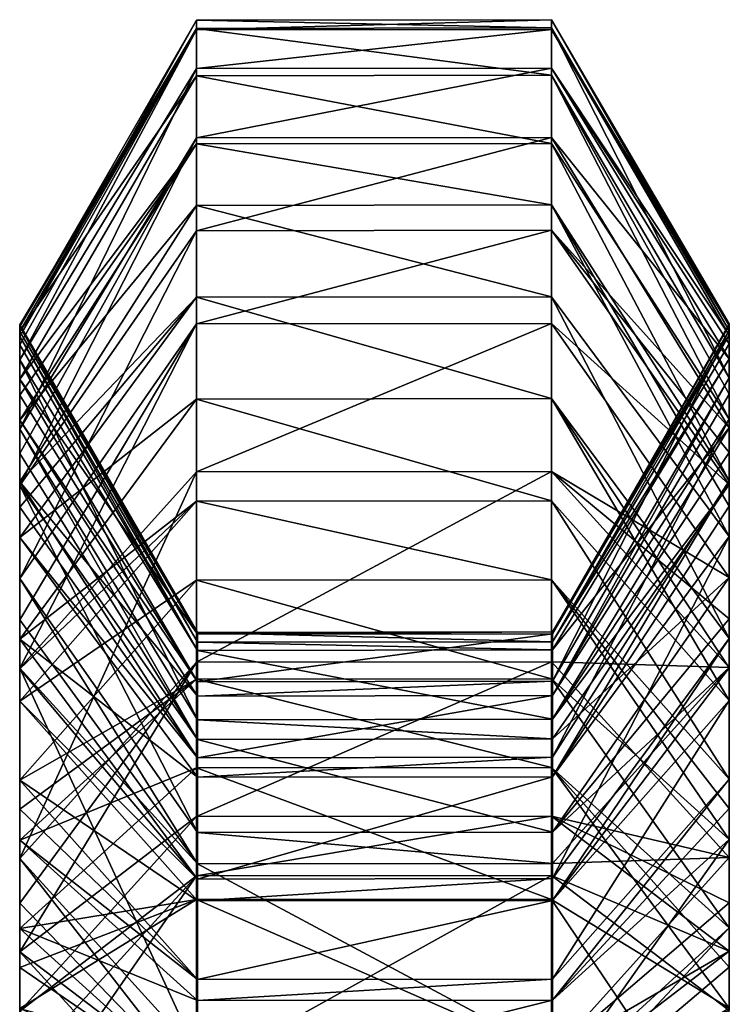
# Model space of a CAD drawing. Header units: millimetres. Extents: x -28.2 to 28.2, y -16.2 to 37.5.
# Tile 38 of 39: x 13 to 14.5, y 28.8 to 30.9. Entities that reach past the tile are written whole.
import ezdxf

# ---------------------------------------------------------------- set-up
doc = ezdxf.new("R2010")
doc.units = ezdxf.units.MM
doc.header["$LTSCALE"] = 65.185185
for name, color, linetype in [('139', 7, 'CONTINUOUS'), ('141', 7, 'CONTINUOUS'), ('142', 7, 'CONTINUOUS'), ('143', 7, 'CONTINUOUS'), ('144', 7, 'CONTINUOUS'), ('145', 7, 'CONTINUOUS'), ('146', 7, 'CONTINUOUS'), ('147', 7, 'CONTINUOUS'), ('148', 7, 'CONTINUOUS'), ('149', 7, 'CONTINUOUS'), ('150', 7, 'CONTINUOUS'), ('151', 7, 'CONTINUOUS'), ('152', 7, 'CONTINUOUS'), ('153', 7, 'CONTINUOUS'), ('154', 7, 'CONTINUOUS'), ('155', 7, 'CONTINUOUS'), ('156', 7, 'CONTINUOUS'), ('157', 7, 'CONTINUOUS'), ('158', 7, 'CONTINUOUS'), ('159', 7, 'CONTINUOUS'), ('160', 7, 'CONTINUOUS'), ('161', 7, 'CONTINUOUS'), ('162', 7, 'CONTINUOUS'), ('163', 7, 'CONTINUOUS'), ('164', 7, 'CONTINUOUS'), ('165', 7, 'CONTINUOUS'), ('166', 7, 'CONTINUOUS'), ('167', 7, 'CONTINUOUS'), ('168', 7, 'CONTINUOUS'), ('169', 7, 'CONTINUOUS'), ('170', 7, 'CONTINUOUS'), ('456', 7, 'CONTINUOUS'), ('457', 7, 'CONTINUOUS'), ('458', 7, 'CONTINUOUS'), ('459', 7, 'CONTINUOUS'), ('460', 7, 'CONTINUOUS'), ('461', 7, 'CONTINUOUS'), ('462', 7, 'CONTINUOUS'), ('463', 7, 'CONTINUOUS'), ('464', 7, 'CONTINUOUS'), ('465', 7, 'CONTINUOUS'), ('466', 7, 'CONTINUOUS')]:
    doc.layers.add(name, color=color, linetype=linetype)

msp = doc.modelspace()

# ---------------------------------------------------------------- linework, layer by layer
at = {"layer": '139', "linetype": 'Continuous'}
for points in [[(13, 28.7961, 2.2598), (13.374, 28.6969, 2.9923), (13.374, 29.0259, 2.868), (13, 28.7961, 2.2598)], [(13.374, 29.0259, 2.868), (14.124, 28.6974, 2.9934), (14.124, 29.0264, 2.8691), (13.374, 29.0259, 2.868)], [(13.374, 28.6969, 2.9923), (14.124, 28.6974, 2.9934), (13.374, 29.0259, 2.868), (13.374, 28.6969, 2.9923)], [(14.124, 29.0264, 2.8691), (14.5, 28.468, 2.3864), (14.5, 28.797, 2.262), (14.124, 29.0264, 2.8691)], [(14.124, 28.6974, 2.9934), (14.5, 28.468, 2.3864), (14.124, 29.0264, 2.8691), (14.124, 28.6974, 2.9934)]]:
    msp.add_3dface(points, dxfattribs=at)
at = {"layer": '141', "linetype": 'Continuous'}
for points in [[(13, 28.9649, 2.1771), (13.374, 29.0259, 2.868), (13.374, 29.3046, 2.7314), (13, 28.9649, 2.1771)], [(13.374, 29.3046, 2.7314), (14.124, 29.0264, 2.8691), (14.124, 29.3053, 2.7324), (13.374, 29.3046, 2.7314)], [(13.374, 29.0259, 2.868), (14.124, 29.0264, 2.8691), (13.374, 29.3046, 2.7314), (13.374, 29.0259, 2.868)], [(14.124, 29.3053, 2.7324), (14.5, 28.797, 2.262), (14.5, 28.8835, 2.2246), (14.124, 29.3053, 2.7324)], [(14.124, 29.0264, 2.8691), (14.5, 28.797, 2.262), (14.124, 29.3053, 2.7324), (14.124, 29.0264, 2.8691)], [(14.5, 28.9662, 2.1791), (14.124, 29.3053, 2.7324), (14.5, 28.8835, 2.2246), (14.5, 28.9662, 2.1791)], [(13, 28.8825, 2.2224), (13.374, 29.0259, 2.868), (13, 28.9649, 2.1771), (13, 28.8825, 2.2224)], [(13, 28.7961, 2.2598), (13.374, 29.0259, 2.868), (13, 28.8825, 2.2224), (13, 28.7961, 2.2598)]]:
    msp.add_3dface(points, dxfattribs=at)
at = {"layer": '142', "linetype": 'Continuous'}
for points in [[(13, 28.8825, 2.2224), (13, 28.9649, 2.1771), (13.376, 28.6259, 1.6238), (13, 28.8825, 2.2224)], [(14.5, 28.9662, 2.1791), (14.126, 28.5672, 1.6539), (14.126, 28.6265, 1.6248), (14.5, 28.9662, 2.1791)], [(14.126, 28.5672, 1.6539), (14.5, 28.9662, 2.1791), (14.5, 28.8835, 2.2246), (14.126, 28.5672, 1.6539)], [(13, 28.7961, 2.2598), (13, 28.8825, 2.2224), (13.376, 28.6259, 1.6238), (13, 28.7961, 2.2598)], [(14.5, 28.797, 2.262), (14.126, 28.5672, 1.6539), (14.5, 28.8835, 2.2246), (14.5, 28.797, 2.262)]]:
    msp.add_3dface(points, dxfattribs=at)
at = {"layer": '143', "linetype": 'Continuous'}
for points in [[(13, 29.1517, 2.0626), (13.374, 29.3046, 2.7314), (13.374, 29.4914, 2.617), (13, 29.1517, 2.0626)], [(13.374, 29.4914, 2.617), (14.124, 29.3053, 2.7324), (14.124, 29.492, 2.618), (13.374, 29.4914, 2.617)], [(13.374, 29.3046, 2.7314), (14.124, 29.3053, 2.7324), (13.374, 29.4914, 2.617), (13.374, 29.3046, 2.7314)], [(14.124, 29.492, 2.618), (14.5, 28.9662, 2.1791), (14.5, 29.153, 2.0647), (14.124, 29.492, 2.618)], [(14.124, 29.3053, 2.7324), (14.5, 28.9662, 2.1791), (14.124, 29.492, 2.618), (14.124, 29.3053, 2.7324)], [(13, 28.9649, 2.1771), (13.374, 29.3046, 2.7314), (13, 29.1517, 2.0626), (13, 28.9649, 2.1771)]]:
    msp.add_3dface(points, dxfattribs=at)
at = {"layer": '144', "linetype": 'Continuous'}
for points in [[(13, 28.9649, 2.1771), (13, 29.1517, 2.0626), (13.376, 28.8127, 1.5093), (13, 28.9649, 2.1771)], [(14.5, 29.153, 2.0647), (14.126, 28.6265, 1.6248), (14.126, 28.8133, 1.5104), (14.5, 29.153, 2.0647)], [(14.5, 28.9662, 2.1791), (14.126, 28.6265, 1.6248), (14.5, 29.153, 2.0647), (14.5, 28.9662, 2.1791)], [(13.376, 28.6259, 1.6238), (13, 28.9649, 2.1771), (13.376, 28.8127, 1.5093), (13.376, 28.6259, 1.6238)], [(14.126, 28.8133, 1.5104), (13.376, 28.6259, 1.6238), (13.376, 28.8127, 1.5093), (14.126, 28.8133, 1.5104)], [(14.126, 28.6265, 1.6248), (13.376, 28.6259, 1.6238), (14.126, 28.8133, 1.5104), (14.126, 28.6265, 1.6248)]]:
    msp.add_3dface(points, dxfattribs=at)
at = {"layer": '145', "linetype": 'Continuous'}
for points in [[(13.374, 29.8673, 2.3226), (13, 29.4451, 1.8282), (13.374, 29.7007, 2.4649), (13.374, 29.8673, 2.3226)], [(14.124, 29.8681, 2.3235), (13.374, 29.8673, 2.3226), (14.124, 29.7015, 2.4658), (14.124, 29.8681, 2.3235)], [(14.124, 29.7015, 2.4658), (13.374, 29.8673, 2.3226), (13.374, 29.7007, 2.4649), (14.124, 29.7015, 2.4658)], [(14.5, 29.2801, 1.9723), (14.124, 29.8681, 2.3235), (14.124, 29.7015, 2.4658), (14.5, 29.2801, 1.9723)], [(14.5, 29.4467, 1.8301), (14.124, 29.8681, 2.3235), (14.5, 29.2801, 1.9723), (14.5, 29.4467, 1.8301)], [(13, 29.4451, 1.8282), (13, 29.2785, 1.9705), (13.374, 29.7007, 2.4649), (13, 29.4451, 1.8282)]]:
    msp.add_3dface(points, dxfattribs=at)
at = {"layer": '146', "linetype": 'Continuous'}
for points in [[(13, 29.2785, 1.9705), (13, 29.4451, 1.8282), (13.376, 29.0237, 1.3348), (13, 29.2785, 1.9705)], [(14.126, 29.0244, 1.3357), (14.5, 29.4467, 1.8301), (14.126, 28.8579, 1.478), (14.126, 29.0244, 1.3357)], [(14.5, 29.4467, 1.8301), (14.5, 29.2801, 1.9723), (14.126, 28.8579, 1.478), (14.5, 29.4467, 1.8301)], [(13, 29.2785, 1.9705), (13.376, 29.0237, 1.3348), (13.376, 28.8571, 1.4771), (13, 29.2785, 1.9705)], [(13.376, 28.8571, 1.4771), (14.126, 29.0244, 1.3357), (14.126, 28.8579, 1.478), (13.376, 28.8571, 1.4771)], [(13.376, 29.0237, 1.3348), (14.126, 29.0244, 1.3357), (13.376, 28.8571, 1.4771), (13.376, 29.0237, 1.3348)]]:
    msp.add_3dface(points, dxfattribs=at)
at = {"layer": '147', "linetype": 'Continuous'}
for points in [[(13, 29.5759, 1.6932), (13.374, 29.8673, 2.3226), (13.374, 30.0833, 2.0997), (13, 29.5759, 1.6932)], [(13.374, 30.0833, 2.0997), (14.124, 29.8681, 2.3235), (14.124, 30.0842, 2.1005), (13.374, 30.0833, 2.0997)], [(13.374, 29.8673, 2.3226), (14.124, 29.8681, 2.3235), (13.374, 30.0833, 2.0997), (13.374, 29.8673, 2.3226)], [(14.124, 29.8681, 2.3235), (14.5, 29.4467, 1.8301), (14.124, 30.0842, 2.1005), (14.124, 29.8681, 2.3235)], [(14.124, 30.0842, 2.1005), (14.5, 29.4467, 1.8301), (14.5, 29.5154, 1.7655), (14.124, 30.0842, 2.1005)], [(14.5, 29.5778, 1.6947), (14.124, 30.0842, 2.1005), (14.5, 29.5154, 1.7655), (14.5, 29.5778, 1.6947)], [(13, 29.5137, 1.7638), (13.374, 29.8673, 2.3226), (13, 29.5759, 1.6932), (13, 29.5137, 1.7638)], [(13, 29.4451, 1.8282), (13.374, 29.8673, 2.3226), (13, 29.5137, 1.7638), (13, 29.4451, 1.8282)]]:
    msp.add_3dface(points, dxfattribs=at)
at = {"layer": '148', "linetype": 'Continuous'}
for points in [[(13, 29.5137, 1.7638), (13, 29.5759, 1.6932), (13.376, 29.0695, 1.2875), (13, 29.5137, 1.7638)], [(14.126, 29.0244, 1.3357), (14.5, 29.5778, 1.6947), (14.5, 29.5154, 1.7655), (14.126, 29.0244, 1.3357)], [(14.5, 29.5778, 1.6947), (14.126, 29.0244, 1.3357), (14.126, 29.0704, 1.2883), (14.5, 29.5778, 1.6947)], [(13, 29.4451, 1.8282), (13, 29.5137, 1.7638), (13.376, 29.0695, 1.2875), (13, 29.4451, 1.8282)], [(14.5, 29.4467, 1.8301), (14.126, 29.0244, 1.3357), (14.5, 29.5154, 1.7655), (14.5, 29.4467, 1.8301)], [(13.376, 29.0237, 1.3348), (13, 29.4451, 1.8282), (13.376, 29.0695, 1.2875), (13.376, 29.0237, 1.3348)], [(14.126, 29.0244, 1.3357), (13.376, 29.0237, 1.3348), (14.126, 29.0704, 1.2883), (14.126, 29.0244, 1.3357)], [(14.126, 29.0704, 1.2883), (13.376, 29.0237, 1.3348), (13.376, 29.0695, 1.2875), (14.126, 29.0704, 1.2883)]]:
    msp.add_3dface(points, dxfattribs=at)
at = {"layer": '149', "linetype": 'Continuous'}
for points in [[(13, 29.7909, 1.425), (13.374, 30.0833, 2.0997), (13.374, 30.2982, 1.8315), (13, 29.7909, 1.425)], [(13.374, 30.2982, 1.8315), (14.124, 30.0842, 2.1005), (14.124, 30.2992, 1.8322), (13.374, 30.2982, 1.8315)], [(13.374, 30.0833, 2.0997), (14.124, 30.0842, 2.1005), (13.374, 30.2982, 1.8315), (13.374, 30.0833, 2.0997)], [(14.124, 30.2992, 1.8322), (14.5, 29.5778, 1.6947), (14.5, 29.7927, 1.4265), (14.124, 30.2992, 1.8322)], [(14.124, 30.0842, 2.1005), (14.5, 29.5778, 1.6947), (14.124, 30.2992, 1.8322), (14.124, 30.0842, 2.1005)], [(13, 29.5759, 1.6932), (13.374, 30.0833, 2.0997), (13, 29.7909, 1.425), (13, 29.5759, 1.6932)]]:
    msp.add_3dface(points, dxfattribs=at)
at = {"layer": '150', "linetype": 'Continuous'}
for points in [[(13, 29.5759, 1.6932), (13, 29.7909, 1.425), (13.376, 29.2844, 1.0192), (13, 29.5759, 1.6932)], [(14.5, 29.5778, 1.6947), (14.126, 29.0704, 1.2883), (14.5, 29.7927, 1.4265), (14.5, 29.5778, 1.6947)], [(14.5, 29.7927, 1.4265), (14.126, 29.0704, 1.2883), (14.126, 29.2854, 1.02), (14.5, 29.7927, 1.4265)], [(13.376, 29.0695, 1.2875), (13, 29.5759, 1.6932), (13.376, 29.2844, 1.0192), (13.376, 29.0695, 1.2875)], [(14.126, 29.0704, 1.2883), (13.376, 29.0695, 1.2875), (14.126, 29.2854, 1.02), (14.126, 29.0704, 1.2883)], [(14.126, 29.2854, 1.02), (13.376, 29.0695, 1.2875), (13.376, 29.2844, 1.0192), (14.126, 29.2854, 1.02)]]:
    msp.add_3dface(points, dxfattribs=at)
at = {"layer": '151', "linetype": 'Continuous'}
for points in [[(13, 29.9083, 1.2399), (13.374, 30.2982, 1.8315), (13.374, 30.4921, 1.5259), (13, 29.9083, 1.2399)], [(13.374, 30.4921, 1.5259), (14.124, 30.2992, 1.8322), (14.124, 30.4932, 1.5264), (13.374, 30.4921, 1.5259)], [(13.374, 30.2982, 1.8315), (14.124, 30.2992, 1.8322), (13.374, 30.4921, 1.5259), (13.374, 30.2982, 1.8315)], [(14.5, 29.9105, 1.241), (14.124, 30.4932, 1.5264), (14.5, 29.8567, 1.337), (14.5, 29.9105, 1.241)], [(14.124, 30.2992, 1.8322), (14.5, 29.7927, 1.4265), (14.124, 30.4932, 1.5264), (14.124, 30.2992, 1.8322)], [(14.124, 30.4932, 1.5264), (14.5, 29.7927, 1.4265), (14.5, 29.8567, 1.337), (14.124, 30.4932, 1.5264)], [(13, 29.7909, 1.425), (13.374, 30.2982, 1.8315), (13, 29.8547, 1.3357), (13, 29.7909, 1.425)], [(13, 29.8547, 1.3357), (13.374, 30.2982, 1.8315), (13, 29.9083, 1.2399), (13, 29.8547, 1.3357)]]:
    msp.add_3dface(points, dxfattribs=at)
at = {"layer": '152', "linetype": 'Continuous'}
for points in [[(13, 29.8547, 1.3357), (13, 29.9083, 1.2399), (13.376, 29.3256, 0.9544), (13, 29.8547, 1.3357)], [(14.126, 29.2854, 1.02), (14.5, 29.9105, 1.241), (14.5, 29.8567, 1.337), (14.126, 29.2854, 1.02)], [(14.5, 29.9105, 1.241), (14.126, 29.2854, 1.02), (14.126, 29.3266, 0.9549), (14.5, 29.9105, 1.241)], [(13, 29.7909, 1.425), (13, 29.8547, 1.3357), (13.376, 29.3256, 0.9544), (13, 29.7909, 1.425)], [(14.5, 29.7927, 1.4265), (14.126, 29.2854, 1.02), (14.5, 29.8567, 1.337), (14.5, 29.7927, 1.4265)], [(13.376, 29.2844, 1.0192), (13, 29.7909, 1.425), (13.376, 29.3256, 0.9544), (13.376, 29.2844, 1.0192)], [(14.126, 29.2854, 1.02), (13.376, 29.2844, 1.0192), (14.126, 29.3266, 0.9549), (14.126, 29.2854, 1.02)], [(14.126, 29.3266, 0.9549), (13.376, 29.2844, 1.0192), (13.376, 29.3256, 0.9544), (14.126, 29.3266, 0.9549)]]:
    msp.add_3dface(points, dxfattribs=at)
at = {"layer": '153', "linetype": 'Continuous'}
for points in [[(13, 30.0385, 0.9741), (13.374, 30.4921, 1.5259), (13.374, 30.6223, 1.2601), (13, 30.0385, 0.9741)], [(13.374, 30.6223, 1.2601), (14.124, 30.4932, 1.5264), (14.124, 30.6234, 1.2607), (13.374, 30.6223, 1.2601)], [(13.374, 30.4921, 1.5259), (14.124, 30.4932, 1.5264), (13.374, 30.6223, 1.2601), (13.374, 30.4921, 1.5259)], [(14.124, 30.6234, 1.2607), (14.5, 29.9105, 1.241), (14.5, 30.0407, 0.9752), (14.124, 30.6234, 1.2607)], [(14.124, 30.4932, 1.5264), (14.5, 29.9105, 1.241), (14.124, 30.6234, 1.2607), (14.124, 30.4932, 1.5264)], [(13, 29.9083, 1.2399), (13.374, 30.4921, 1.5259), (13, 30.0385, 0.9741), (13, 29.9083, 1.2399)]]:
    msp.add_3dface(points, dxfattribs=at)
at = {"layer": '154', "linetype": 'Continuous'}
for points in [[(13, 29.9083, 1.2399), (13, 30.0385, 0.9741), (13.376, 29.4558, 0.6886), (13, 29.9083, 1.2399)], [(14.5, 29.9105, 1.241), (14.126, 29.3266, 0.9549), (14.5, 30.0407, 0.9752), (14.5, 29.9105, 1.241)], [(14.5, 30.0407, 0.9752), (14.126, 29.3266, 0.9549), (14.126, 29.4568, 0.6892), (14.5, 30.0407, 0.9752)], [(13.376, 29.3256, 0.9544), (13, 29.9083, 1.2399), (13.376, 29.4558, 0.6886), (13.376, 29.3256, 0.9544)], [(14.126, 29.3266, 0.9549), (13.376, 29.3256, 0.9544), (14.126, 29.4568, 0.6892), (14.126, 29.3266, 0.9549)], [(14.126, 29.4568, 0.6892), (13.376, 29.3256, 0.9544), (13.376, 29.4558, 0.6886), (14.126, 29.4568, 0.6892)]]:
    msp.add_3dface(points, dxfattribs=at)
at = {"layer": '155', "linetype": 'Continuous'}
for points in [[(13, 30.1255, 0.7064), (13.374, 30.6223, 1.2601), (13.374, 30.7659, 0.8182), (13, 30.1255, 0.7064)], [(13.374, 30.7659, 0.8182), (14.124, 30.6234, 1.2607), (14.124, 30.7671, 0.8184), (13.374, 30.7659, 0.8182)], [(13.374, 30.6223, 1.2601), (14.124, 30.6234, 1.2607), (13.374, 30.7659, 0.8182), (13.374, 30.6223, 1.2601)], [(14.5, 30.1278, 0.7068), (14.124, 30.7671, 0.8184), (14.5, 30.0938, 0.8441), (14.5, 30.1278, 0.7068)], [(14.124, 30.7671, 0.8184), (14.5, 30.0407, 0.9752), (14.5, 30.0938, 0.8441), (14.124, 30.7671, 0.8184)], [(14.124, 30.6234, 1.2607), (14.5, 30.0407, 0.9752), (14.124, 30.7671, 0.8184), (14.124, 30.6234, 1.2607)], [(13, 30.0915, 0.8434), (13.374, 30.6223, 1.2601), (13, 30.1255, 0.7064), (13, 30.0915, 0.8434)], [(13, 30.0385, 0.9741), (13.374, 30.6223, 1.2601), (13, 30.0915, 0.8434), (13, 30.0385, 0.9741)]]:
    msp.add_3dface(points, dxfattribs=at)
at = {"layer": '156', "linetype": 'Continuous'}
for points in [[(13, 30.0915, 0.8434), (13, 30.1255, 0.7064), (13.376, 29.4862, 0.5949), (13, 30.0915, 0.8434)], [(14.126, 29.4568, 0.6892), (14.5, 30.1278, 0.7068), (14.5, 30.0938, 0.8441), (14.126, 29.4568, 0.6892)], [(14.5, 30.1278, 0.7068), (14.126, 29.4568, 0.6892), (14.126, 29.4874, 0.5951), (14.5, 30.1278, 0.7068)], [(13, 30.0385, 0.9741), (13, 30.0915, 0.8434), (13.376, 29.4862, 0.5949), (13, 30.0385, 0.9741)], [(14.5, 30.0407, 0.9752), (14.126, 29.4568, 0.6892), (14.5, 30.0938, 0.8441), (14.5, 30.0407, 0.9752)], [(13.376, 29.4558, 0.6886), (13, 30.0385, 0.9741), (13.376, 29.4862, 0.5949), (13.376, 29.4558, 0.6886)], [(14.126, 29.4568, 0.6892), (13.376, 29.4558, 0.6886), (14.126, 29.4874, 0.5951), (14.126, 29.4568, 0.6892)], [(14.126, 29.4874, 0.5951), (13.376, 29.4558, 0.6886), (13.376, 29.4862, 0.5949), (14.126, 29.4874, 0.5951)]]:
    msp.add_3dface(points, dxfattribs=at)
at = {"layer": '157', "linetype": 'Continuous'}
for points in [[(13, 30.2257, 0.1321), (13.374, 30.7659, 0.8182), (13.374, 30.8662, 0.2439), (13, 30.2257, 0.1321)], [(13.374, 30.8662, 0.2439), (14.124, 30.7671, 0.8184), (14.124, 30.8673, 0.2441), (13.374, 30.8662, 0.2439)], [(13.374, 30.7659, 0.8182), (14.124, 30.7671, 0.8184), (13.374, 30.8662, 0.2439), (13.374, 30.7659, 0.8182)], [(14.124, 30.8673, 0.2441), (14.5, 30.1278, 0.7068), (14.5, 30.2281, 0.1325), (14.124, 30.8673, 0.2441)], [(14.124, 30.7671, 0.8184), (14.5, 30.1278, 0.7068), (14.124, 30.8673, 0.2441), (14.124, 30.7671, 0.8184)], [(13, 30.1255, 0.7064), (13.374, 30.7659, 0.8182), (13, 30.2257, 0.1321), (13, 30.1255, 0.7064)]]:
    msp.add_3dface(points, dxfattribs=at)
at = {"layer": '158', "linetype": 'Continuous'}
for points in [[(13, 30.1255, 0.7064), (13, 30.2257, 0.1321), (13.376, 29.5865, 0.0205), (13, 30.1255, 0.7064)], [(14.5, 30.2281, 0.1325), (14.126, 29.4874, 0.5951), (14.126, 29.5876, 0.0207), (14.5, 30.2281, 0.1325)], [(14.5, 30.1278, 0.7068), (14.126, 29.4874, 0.5951), (14.5, 30.2281, 0.1325), (14.5, 30.1278, 0.7068)], [(13.376, 29.4862, 0.5949), (13, 30.1255, 0.7064), (13.376, 29.5865, 0.0205), (13.376, 29.4862, 0.5949)], [(14.126, 29.5876, 0.0207), (13.376, 29.4862, 0.5949), (13.376, 29.5865, 0.0205), (14.126, 29.5876, 0.0207)], [(14.126, 29.4874, 0.5951), (13.376, 29.4862, 0.5949), (14.126, 29.5876, 0.0207), (14.126, 29.4874, 0.5951)]]:
    msp.add_3dface(points, dxfattribs=at)
at = {"layer": '159', "linetype": 'Continuous'}
for points in [[(13.374, 30.8834, -0.1948), (14.124, 30.8673, 0.2441), (14.124, 30.8846, -0.1949), (13.374, 30.8834, -0.1948)], [(14.5, 30.2386, -0.1338), (14.124, 30.8846, -0.1949), (14.5, 30.2422, -0.0003), (14.5, 30.2386, -0.1338)], [(14.124, 30.8846, -0.1949), (14.5, 30.2281, 0.1325), (14.5, 30.2422, -0.0003), (14.124, 30.8846, -0.1949)], [(14.124, 30.8673, 0.2441), (14.5, 30.2281, 0.1325), (14.124, 30.8846, -0.1949), (14.124, 30.8673, 0.2441)], [(13, 30.2362, -0.1336), (13.374, 30.8662, 0.2439), (13.374, 30.8834, -0.1948), (13, 30.2362, -0.1336)], [(13, 30.2257, 0.1321), (13.374, 30.8662, 0.2439), (13, 30.2398, -0.0004), (13, 30.2257, 0.1321)], [(13, 30.2398, -0.0004), (13.374, 30.8662, 0.2439), (13, 30.2362, -0.1336), (13, 30.2398, -0.0004)], [(13.374, 30.8662, 0.2439), (14.124, 30.8673, 0.2441), (13.374, 30.8834, -0.1948), (13.374, 30.8662, 0.2439)]]:
    msp.add_3dface(points, dxfattribs=at)
at = {"layer": '160', "linetype": 'Continuous'}
for points in [[(13, 30.2398, -0.0004), (13, 30.2362, -0.1336), (13.376, 29.5901, -0.0725), (13, 30.2398, -0.0004)], [(13, 30.2257, 0.1321), (13, 30.2398, -0.0004), (13.376, 29.5901, -0.0725), (13, 30.2257, 0.1321)], [(14.5, 30.2281, 0.1325), (14.126, 29.5876, 0.0207), (14.5, 30.2422, -0.0003), (14.5, 30.2281, 0.1325)], [(14.126, 29.5876, 0.0207), (14.5, 30.2386, -0.1338), (14.5, 30.2422, -0.0003), (14.126, 29.5876, 0.0207)], [(13.376, 29.5865, 0.0205), (13, 30.2257, 0.1321), (13.376, 29.5901, -0.0725), (13.376, 29.5865, 0.0205)], [(14.5, 30.2386, -0.1338), (14.126, 29.5876, 0.0207), (14.126, 29.5913, -0.0727), (14.5, 30.2386, -0.1338)], [(14.126, 29.5913, -0.0727), (13.376, 29.5865, 0.0205), (13.376, 29.5901, -0.0725), (14.126, 29.5913, -0.0727)], [(14.126, 29.5876, 0.0207), (13.376, 29.5865, 0.0205), (14.126, 29.5913, -0.0727), (14.126, 29.5876, 0.0207)]]:
    msp.add_3dface(points, dxfattribs=at)
at = {"layer": '161', "linetype": 'Continuous'}
for points in [[(13.374, 30.8629, -0.4117), (14.124, 30.8846, -0.1949), (14.124, 30.8641, -0.4118), (13.374, 30.8629, -0.4117)], [(13.374, 30.8834, -0.1948), (14.124, 30.8846, -0.1949), (13.374, 30.8629, -0.4117), (13.374, 30.8834, -0.1948)], [(14.124, 30.8846, -0.1949), (14.5, 30.2386, -0.1338), (14.124, 30.8641, -0.4118), (14.124, 30.8846, -0.1949)], [(13, 30.2362, -0.1336), (13.374, 30.8834, -0.1948), (13, 30.2157, -0.3505), (13, 30.2362, -0.1336)], [(13, 30.2157, -0.3505), (13.374, 30.8834, -0.1948), (13.374, 30.8629, -0.4117), (13, 30.2157, -0.3505)], [(14.124, 30.8641, -0.4118), (14.5, 30.2386, -0.1338), (14.5, 30.218, -0.3507), (14.124, 30.8641, -0.4118)]]:
    msp.add_3dface(points, dxfattribs=at)
at = {"layer": '162', "linetype": 'Continuous'}
for points in [[(13, 30.2362, -0.1336), (13, 30.2157, -0.3505), (13.376, 29.5696, -0.2894), (13, 30.2362, -0.1336)], [(13.376, 29.5901, -0.0725), (13, 30.2362, -0.1336), (13.376, 29.5696, -0.2894), (13.376, 29.5901, -0.0725)], [(14.5, 30.2386, -0.1338), (14.126, 29.5913, -0.0727), (14.5, 30.218, -0.3507), (14.5, 30.2386, -0.1338)], [(14.5, 30.218, -0.3507), (14.126, 29.5913, -0.0727), (14.126, 29.5708, -0.2896), (14.5, 30.218, -0.3507)], [(14.126, 29.5913, -0.0727), (13.376, 29.5901, -0.0725), (14.126, 29.5708, -0.2896), (14.126, 29.5913, -0.0727)], [(14.126, 29.5708, -0.2896), (13.376, 29.5901, -0.0725), (13.376, 29.5696, -0.2894), (14.126, 29.5708, -0.2896)]]:
    msp.add_3dface(points, dxfattribs=at)
at = {"layer": '163', "linetype": 'Continuous'}
for points in [[(13.374, 30.7813, -0.7906), (14.124, 30.8641, -0.4118), (14.124, 30.7824, -0.791), (13.374, 30.7813, -0.7906)], [(13.374, 30.8629, -0.4117), (14.124, 30.8641, -0.4118), (13.374, 30.7813, -0.7906), (13.374, 30.8629, -0.4117)], [(14.124, 30.8641, -0.4118), (14.5, 30.218, -0.3507), (14.124, 30.7824, -0.791), (14.124, 30.8641, -0.4118)], [(13, 30.1662, -0.58), (13.374, 30.8629, -0.4117), (13.374, 30.7813, -0.7906), (13, 30.1662, -0.58)], [(13, 30.1977, -0.4667), (13.374, 30.8629, -0.4117), (13, 30.1662, -0.58), (13, 30.1977, -0.4667)], [(13, 30.2157, -0.3505), (13.374, 30.8629, -0.4117), (13, 30.1977, -0.4667), (13, 30.2157, -0.3505)], [(14.5, 30.1685, -0.5808), (14.124, 30.7824, -0.791), (14.5, 30.2001, -0.4672), (14.5, 30.1685, -0.5808)], [(14.124, 30.7824, -0.791), (14.5, 30.218, -0.3507), (14.5, 30.2001, -0.4672), (14.124, 30.7824, -0.791)]]:
    msp.add_3dface(points, dxfattribs=at)
at = {"layer": '164', "linetype": 'Continuous'}
for points in [[(13, 30.2157, -0.3505), (13, 30.1977, -0.4667), (13.376, 29.5523, -0.3698), (13, 30.2157, -0.3505)], [(13.376, 29.5696, -0.2894), (13, 30.2157, -0.3505), (13.376, 29.5523, -0.3698), (13.376, 29.5696, -0.2894)], [(14.5, 30.218, -0.3507), (14.126, 29.5708, -0.2896), (14.5, 30.2001, -0.4672), (14.5, 30.218, -0.3507)], [(14.126, 29.5708, -0.2896), (14.5, 30.1685, -0.5808), (14.5, 30.2001, -0.4672), (14.126, 29.5708, -0.2896)], [(13, 30.1977, -0.4667), (13, 30.1662, -0.58), (13.376, 29.5523, -0.3698), (13, 30.1977, -0.4667)], [(14.5, 30.1685, -0.5808), (14.126, 29.5708, -0.2896), (14.126, 29.5534, -0.3702), (14.5, 30.1685, -0.5808)], [(14.126, 29.5708, -0.2896), (13.376, 29.5696, -0.2894), (14.126, 29.5534, -0.3702), (14.126, 29.5708, -0.2896)], [(14.126, 29.5534, -0.3702), (13.376, 29.5696, -0.2894), (13.376, 29.5523, -0.3698), (14.126, 29.5534, -0.3702)]]:
    msp.add_3dface(points, dxfattribs=at)
at = {"layer": '165', "linetype": 'Continuous'}
for points in [[(13, 30.0199, -1.0075), (13.374, 30.7813, -0.7906), (13.374, 30.635, -1.2181), (13, 30.0199, -1.0075)], [(13, 30.1662, -0.58), (13.374, 30.7813, -0.7906), (13, 30.0199, -1.0075), (13, 30.1662, -0.58)], [(13.374, 30.635, -1.2181), (14.124, 30.7824, -0.791), (14.124, 30.6361, -1.2185), (13.374, 30.635, -1.2181)], [(13.374, 30.7813, -0.7906), (14.124, 30.7824, -0.791), (13.374, 30.635, -1.2181), (13.374, 30.7813, -0.7906)], [(14.124, 30.7824, -0.791), (14.5, 30.1685, -0.5808), (14.124, 30.6361, -1.2185), (14.124, 30.7824, -0.791)], [(14.124, 30.6361, -1.2185), (14.5, 30.1685, -0.5808), (14.5, 30.0222, -1.0083), (14.124, 30.6361, -1.2185)]]:
    msp.add_3dface(points, dxfattribs=at)
at = {"layer": '166', "linetype": 'Continuous'}
for points in [[(13, 30.1662, -0.58), (13, 30.0199, -1.0075), (13.376, 29.406, -0.7973), (13, 30.1662, -0.58)], [(13.376, 29.5523, -0.3698), (13, 30.1662, -0.58), (13.376, 29.406, -0.7973), (13.376, 29.5523, -0.3698)], [(14.5, 30.1685, -0.5808), (14.126, 29.5534, -0.3702), (14.5, 30.0222, -1.0083), (14.5, 30.1685, -0.5808)], [(14.5, 30.0222, -1.0083), (14.126, 29.5534, -0.3702), (14.126, 29.4071, -0.7977), (14.5, 30.0222, -1.0083)], [(14.126, 29.5534, -0.3702), (13.376, 29.5523, -0.3698), (14.126, 29.4071, -0.7977), (14.126, 29.5534, -0.3702)], [(14.126, 29.4071, -0.7977), (13.376, 29.5523, -0.3698), (13.376, 29.406, -0.7973), (14.126, 29.4071, -0.7977)]]:
    msp.add_3dface(points, dxfattribs=at)
at = {"layer": '167', "linetype": 'Continuous'}
for points in [[(13.374, 30.635, -1.2181), (14.124, 30.6361, -1.2185), (13.374, 30.4387, -1.6108), (13.374, 30.635, -1.2181)], [(13.374, 30.4387, -1.6108), (14.124, 30.6361, -1.2185), (14.124, 30.4397, -1.6115), (13.374, 30.4387, -1.6108)], [(14.124, 30.6361, -1.2185), (14.5, 30.0222, -1.0083), (14.124, 30.4397, -1.6115), (14.124, 30.6361, -1.2185)], [(13, 29.901, -1.2454), (13.374, 30.635, -1.2181), (13.374, 30.4387, -1.6108), (13, 29.901, -1.2454)], [(13, 29.9684, -1.1304), (13.374, 30.635, -1.2181), (13, 29.901, -1.2454), (13, 29.9684, -1.1304)], [(13, 30.0199, -1.0075), (13.374, 30.635, -1.2181), (13, 29.9684, -1.1304), (13, 30.0199, -1.0075)], [(14.5, 29.903, -1.2467), (14.124, 30.4397, -1.6115), (14.5, 29.9706, -1.1315), (14.5, 29.903, -1.2467)], [(14.124, 30.4397, -1.6115), (14.5, 30.0222, -1.0083), (14.5, 29.9706, -1.1315), (14.124, 30.4397, -1.6115)]]:
    msp.add_3dface(points, dxfattribs=at)
at = {"layer": '168', "linetype": 'Continuous'}
for points in [[(13.376, 29.406, -0.7973), (13, 30.0199, -1.0075), (13.376, 29.3643, -0.8806), (13.376, 29.406, -0.7973)], [(13, 30.0199, -1.0075), (13, 29.9684, -1.1304), (13.376, 29.3643, -0.8806), (13, 30.0199, -1.0075)], [(14.5, 30.0222, -1.0083), (14.126, 29.4071, -0.7977), (14.5, 29.9706, -1.1315), (14.5, 30.0222, -1.0083)], [(14.126, 29.4071, -0.7977), (14.5, 29.903, -1.2467), (14.5, 29.9706, -1.1315), (14.126, 29.4071, -0.7977)], [(13, 29.9684, -1.1304), (13, 29.901, -1.2454), (13.376, 29.3643, -0.8806), (13, 29.9684, -1.1304)], [(14.5, 29.903, -1.2467), (14.126, 29.4071, -0.7977), (14.126, 29.3653, -0.8813), (14.5, 29.903, -1.2467)], [(14.126, 29.4071, -0.7977), (13.376, 29.406, -0.7973), (14.126, 29.3653, -0.8813), (14.126, 29.4071, -0.7977)], [(14.126, 29.3653, -0.8813), (13.376, 29.406, -0.7973), (13.376, 29.3643, -0.8806), (14.126, 29.3653, -0.8813)]]:
    msp.add_3dface(points, dxfattribs=at)
at = {"layer": '169', "linetype": 'Continuous'}
for points in [[(13, 29.901, -1.2454), (13.374, 30.4387, -1.6108), (13, 29.7043, -1.5349), (13, 29.901, -1.2454)], [(13, 29.7043, -1.5349), (13.374, 30.4387, -1.6108), (13.374, 30.242, -1.9003), (13, 29.7043, -1.5349)], [(13.374, 30.242, -1.9003), (14.124, 30.4397, -1.6115), (14.124, 30.243, -1.901), (13.374, 30.242, -1.9003)], [(13.374, 30.4387, -1.6108), (14.124, 30.4397, -1.6115), (13.374, 30.242, -1.9003), (13.374, 30.4387, -1.6108)], [(14.124, 30.4397, -1.6115), (14.5, 29.903, -1.2467), (14.124, 30.243, -1.901), (14.124, 30.4397, -1.6115)], [(14.124, 30.243, -1.901), (14.5, 29.903, -1.2467), (14.5, 29.7063, -1.5362), (14.124, 30.243, -1.901)]]:
    msp.add_3dface(points, dxfattribs=at)
at = {"layer": '170', "linetype": 'Continuous'}
for points in [[(13.376, 29.3643, -0.8806), (13, 29.901, -1.2454), (13.376, 29.1676, -1.1701), (13.376, 29.3643, -0.8806)], [(13, 29.901, -1.2454), (13, 29.7043, -1.5349), (13.376, 29.1676, -1.1701), (13, 29.901, -1.2454)], [(14.5, 29.903, -1.2467), (14.126, 29.3653, -0.8813), (14.5, 29.7063, -1.5362), (14.5, 29.903, -1.2467)], [(14.5, 29.7063, -1.5362), (14.126, 29.3653, -0.8813), (14.126, 29.1686, -1.1708), (14.5, 29.7063, -1.5362)], [(14.126, 29.3653, -0.8813), (13.376, 29.3643, -0.8806), (14.126, 29.1686, -1.1708), (14.126, 29.3653, -0.8813)], [(14.126, 29.1686, -1.1708), (13.376, 29.3643, -0.8806), (13.376, 29.1676, -1.1701), (14.126, 29.1686, -1.1708)]]:
    msp.add_3dface(points, dxfattribs=at)
at = {"layer": '456', "linetype": 'Continuous'}
for points in [[(13, 29.2785, 1.9705), (13.374, 29.4914, 2.617), (13.374, 29.7007, 2.4649), (13, 29.2785, 1.9705)], [(14.124, 29.492, 2.618), (14.124, 29.7015, 2.4658), (13.374, 29.7007, 2.4649), (14.124, 29.492, 2.618)], [(13.374, 29.4914, 2.617), (14.124, 29.492, 2.618), (13.374, 29.7007, 2.4649), (13.374, 29.4914, 2.617)], [(14.5, 29.2801, 1.9723), (14.124, 29.7015, 2.4658), (14.5, 29.2183, 2.021), (14.5, 29.2801, 1.9723)], [(14.124, 29.492, 2.618), (14.5, 29.153, 2.0647), (14.124, 29.7015, 2.4658), (14.124, 29.492, 2.618)], [(14.124, 29.7015, 2.4658), (14.5, 29.153, 2.0647), (14.5, 29.2183, 2.021), (14.124, 29.7015, 2.4658)], [(13.374, 29.4914, 2.617), (13, 29.2785, 1.9705), (13, 29.2169, 2.0191), (13.374, 29.4914, 2.617)], [(13, 29.1517, 2.0626), (13.374, 29.4914, 2.617), (13, 29.2169, 2.0191), (13, 29.1517, 2.0626)]]:
    msp.add_3dface(points, dxfattribs=at)
at = {"layer": '457', "linetype": 'Continuous'}
for points in [[(13, 29.2785, 1.9705), (13.376, 28.8571, 1.4771), (13, 29.2169, 2.0191), (13, 29.2785, 1.9705)], [(14.126, 28.8133, 1.5104), (14.5, 29.2801, 1.9723), (14.5, 29.2183, 2.021), (14.126, 28.8133, 1.5104)], [(14.5, 29.2801, 1.9723), (14.126, 28.8133, 1.5104), (14.126, 28.8579, 1.478), (14.5, 29.2801, 1.9723)], [(13.376, 28.8571, 1.4771), (13, 29.1517, 2.0626), (13, 29.2169, 2.0191), (13.376, 28.8571, 1.4771)], [(14.5, 29.153, 2.0647), (14.126, 28.8133, 1.5104), (14.5, 29.2183, 2.021), (14.5, 29.153, 2.0647)], [(13.376, 28.8127, 1.5093), (13, 29.1517, 2.0626), (13.376, 28.8571, 1.4771), (13.376, 28.8127, 1.5093)], [(13.376, 28.8127, 1.5093), (13.376, 28.8571, 1.4771), (14.126, 28.8579, 1.478), (13.376, 28.8127, 1.5093)], [(14.126, 28.8133, 1.5104), (13.376, 28.8127, 1.5093), (14.126, 28.8579, 1.478), (14.126, 28.8133, 1.5104)]]:
    msp.add_3dface(points, dxfattribs=at)
at = {"layer": '458', "linetype": 'Continuous'}
for points in [[(13, 29.5149, -1.7431), (13.374, 30.242, -1.9003), (13.374, 29.9293, -2.244), (13, 29.5149, -1.7431)], [(13, 29.6169, -1.6457), (13.374, 30.242, -1.9003), (13, 29.5149, -1.7431), (13, 29.6169, -1.6457)], [(13, 29.7043, -1.5349), (13.374, 30.242, -1.9003), (13, 29.6169, -1.6457), (13, 29.7043, -1.5349)], [(13.374, 29.9293, -2.244), (14.124, 30.243, -1.901), (14.124, 29.93, -2.2449), (13.374, 29.9293, -2.244)], [(13.374, 30.242, -1.9003), (14.124, 30.243, -1.901), (13.374, 29.9293, -2.244), (13.374, 30.242, -1.9003)], [(14.124, 30.243, -1.901), (14.5, 29.7063, -1.5362), (14.124, 29.93, -2.2449), (14.124, 30.243, -1.901)], [(14.5, 29.5164, -1.7449), (14.124, 29.93, -2.2449), (14.5, 29.6187, -1.6473), (14.5, 29.5164, -1.7449)], [(14.124, 29.93, -2.2449), (14.5, 29.7063, -1.5362), (14.5, 29.6187, -1.6473), (14.124, 29.93, -2.2449)]]:
    msp.add_3dface(points, dxfattribs=at)
at = {"layer": '459', "linetype": 'Continuous'}
for points in [[(13.376, 29.1676, -1.1701), (13, 29.7043, -1.5349), (13.376, 29.1012, -1.2431), (13.376, 29.1676, -1.1701)], [(13, 29.7043, -1.5349), (13, 29.6169, -1.6457), (13.376, 29.1012, -1.2431), (13, 29.7043, -1.5349)], [(14.5, 29.7063, -1.5362), (14.126, 29.1686, -1.1708), (14.5, 29.6187, -1.6473), (14.5, 29.7063, -1.5362)], [(13, 29.6169, -1.6457), (13, 29.5149, -1.7431), (13.376, 29.1012, -1.2431), (13, 29.6169, -1.6457)], [(14.126, 29.1686, -1.1708), (14.5, 29.5164, -1.7449), (14.5, 29.6187, -1.6473), (14.126, 29.1686, -1.1708)], [(14.5, 29.5164, -1.7449), (14.126, 29.1686, -1.1708), (14.126, 29.102, -1.244), (14.5, 29.5164, -1.7449)], [(14.126, 29.1686, -1.1708), (13.376, 29.1676, -1.1701), (14.126, 29.102, -1.244), (14.126, 29.1686, -1.1708)], [(14.126, 29.102, -1.244), (13.376, 29.1676, -1.1701), (13.376, 29.1012, -1.2431), (14.126, 29.102, -1.244)]]:
    msp.add_3dface(points, dxfattribs=at)
at = {"layer": '460', "linetype": 'Continuous'}
for points in [[(13, 29.113, -2.0755), (13.374, 29.9293, -2.244), (13.374, 29.5274, -2.5764), (13, 29.113, -2.0755)], [(13, 29.5149, -1.7431), (13.374, 29.9293, -2.244), (13, 29.113, -2.0755), (13, 29.5149, -1.7431)], [(13.374, 29.5274, -2.5764), (14.124, 29.93, -2.2449), (14.124, 29.5282, -2.5773), (13.374, 29.5274, -2.5764)], [(13.374, 29.9293, -2.244), (14.124, 29.93, -2.2449), (13.374, 29.5274, -2.5764), (13.374, 29.9293, -2.244)], [(14.124, 29.93, -2.2449), (14.5, 29.5164, -1.7449), (14.124, 29.5282, -2.5773), (14.124, 29.93, -2.2449)], [(14.124, 29.5282, -2.5773), (14.5, 29.5164, -1.7449), (14.5, 29.1146, -2.0773), (14.124, 29.5282, -2.5773)]]:
    msp.add_3dface(points, dxfattribs=at)
at = {"layer": '461', "linetype": 'Continuous'}
for points in [[(13, 29.5149, -1.7431), (13, 29.113, -2.0755), (13.376, 28.6994, -1.5755), (13, 29.5149, -1.7431)], [(13.376, 29.1012, -1.2431), (13, 29.5149, -1.7431), (13.376, 28.6994, -1.5755), (13.376, 29.1012, -1.2431)], [(14.5, 29.5164, -1.7449), (14.126, 29.102, -1.244), (14.5, 29.1146, -2.0773), (14.5, 29.5164, -1.7449)], [(14.126, 29.102, -1.244), (13.376, 29.1012, -1.2431), (14.126, 28.7002, -1.5764), (14.126, 29.102, -1.244)], [(14.126, 28.7002, -1.5764), (13.376, 29.1012, -1.2431), (13.376, 28.6994, -1.5755), (14.126, 28.7002, -1.5764)], [(14.5, 29.1146, -2.0773), (14.126, 29.102, -1.244), (14.126, 28.7002, -1.5764), (14.5, 29.1146, -2.0773)]]:
    msp.add_3dface(points, dxfattribs=at)
at = {"layer": '462', "linetype": 'Continuous'}
for points in [[(13, 29.0182, -2.145), (13.374, 29.5274, -2.5764), (13, 28.9158, -2.2029), (13, 29.0182, -2.145)], [(13, 28.9158, -2.2029), (13.374, 29.5274, -2.5764), (13.374, 29.2018, -2.7867), (13, 28.9158, -2.2029)], [(13, 29.113, -2.0755), (13.374, 29.5274, -2.5764), (13, 29.0182, -2.145), (13, 29.113, -2.0755)], [(13.374, 29.5274, -2.5764), (14.124, 29.5282, -2.5773), (13.374, 29.2018, -2.7867), (13.374, 29.5274, -2.5764)], [(13.374, 29.2018, -2.7867), (14.124, 29.5282, -2.5773), (14.124, 29.2023, -2.7877), (13.374, 29.2018, -2.7867)], [(14.124, 29.5282, -2.5773), (14.5, 29.1146, -2.0773), (14.124, 29.2023, -2.7877), (14.124, 29.5282, -2.5773)], [(14.5, 28.9168, -2.205), (14.124, 29.2023, -2.7877), (14.5, 29.0195, -2.147), (14.5, 28.9168, -2.205)], [(14.124, 29.2023, -2.7877), (14.5, 29.1146, -2.0773), (14.5, 29.0195, -2.147), (14.124, 29.2023, -2.7877)]]:
    msp.add_3dface(points, dxfattribs=at)
at = {"layer": '463', "linetype": 'Continuous'}
for points in [[(13.376, 28.6994, -1.5755), (13, 29.113, -2.0755), (13.376, 28.6303, -1.6201), (13.376, 28.6994, -1.5755)], [(13, 29.113, -2.0755), (13, 29.0182, -2.145), (13.376, 28.6303, -1.6201), (13, 29.113, -2.0755)], [(14.5, 29.1146, -2.0773), (14.126, 28.7002, -1.5764), (14.5, 29.0195, -2.147), (14.5, 29.1146, -2.0773)], [(13, 29.0182, -2.145), (13, 28.9158, -2.2029), (13.376, 28.6303, -1.6201), (13, 29.0182, -2.145)], [(14.126, 28.7002, -1.5764), (14.5, 28.9168, -2.205), (14.5, 29.0195, -2.147), (14.126, 28.7002, -1.5764)], [(14.5, 28.9168, -2.205), (14.126, 28.7002, -1.5764), (14.126, 28.6308, -1.6212), (14.5, 28.9168, -2.205)]]:
    msp.add_3dface(points, dxfattribs=at)
at = {"layer": '464', "linetype": 'Continuous'}
for points in [[(13, 28.7904, -2.2643), (13.374, 29.2018, -2.7867), (13.374, 29.0764, -2.8481), (13, 28.7904, -2.2643)], [(13, 28.9158, -2.2029), (13.374, 29.2018, -2.7867), (13, 28.7904, -2.2643), (13, 28.9158, -2.2029)], [(13.374, 29.2018, -2.7867), (14.124, 29.2023, -2.7877), (13.374, 29.0764, -2.8481), (13.374, 29.2018, -2.7867)], [(13.374, 29.0764, -2.8481), (14.124, 29.2023, -2.7877), (14.124, 29.0769, -2.8492), (13.374, 29.0764, -2.8481)], [(14.124, 29.2023, -2.7877), (14.5, 28.9168, -2.205), (14.124, 29.0769, -2.8492), (14.124, 29.2023, -2.7877)], [(14.124, 29.0769, -2.8492), (14.5, 28.9168, -2.205), (14.5, 28.7915, -2.2664), (14.124, 29.0769, -2.8492)]]:
    msp.add_3dface(points, dxfattribs=at)
at = {"layer": '465', "linetype": 'Continuous'}
for points in [[(13.376, 28.6303, -1.6201), (13, 28.9158, -2.2029), (13.376, 28.5049, -1.6815), (13.376, 28.6303, -1.6201)], [(13, 28.9158, -2.2029), (13, 28.7904, -2.2643), (13.376, 28.5049, -1.6815), (13, 28.9158, -2.2029)], [(14.5, 28.9168, -2.205), (14.126, 28.6308, -1.6212), (14.5, 28.7915, -2.2664), (14.5, 28.9168, -2.205)]]:
    msp.add_3dface(points, dxfattribs=at)
at = {"layer": '466', "linetype": 'Continuous'}
for points in [[(13, 28.7904, -2.2643), (13.374, 29.0764, -2.8481), (13, 28.6671, -2.3148), (13, 28.7904, -2.2643)], [(13, 28.6671, -2.3148), (13.374, 29.0764, -2.8481), (13, 28.5381, -2.3484), (13, 28.6671, -2.3148)], [(13, 28.5381, -2.3484), (13.374, 29.0764, -2.8481), (13.374, 28.66, -2.987), (13, 28.5381, -2.3484)], [(13.374, 28.66, -2.987), (14.124, 29.0769, -2.8492), (14.124, 28.6602, -2.9882), (13.374, 28.66, -2.987)], [(13.374, 29.0764, -2.8481), (14.124, 29.0769, -2.8492), (13.374, 28.66, -2.987), (13.374, 29.0764, -2.8481)], [(14.124, 29.0769, -2.8492), (14.5, 28.7915, -2.2664), (14.124, 28.6602, -2.9882), (14.124, 29.0769, -2.8492)]]:
    msp.add_3dface(points, dxfattribs=at)

doc.saveas('drawing.dxf')
